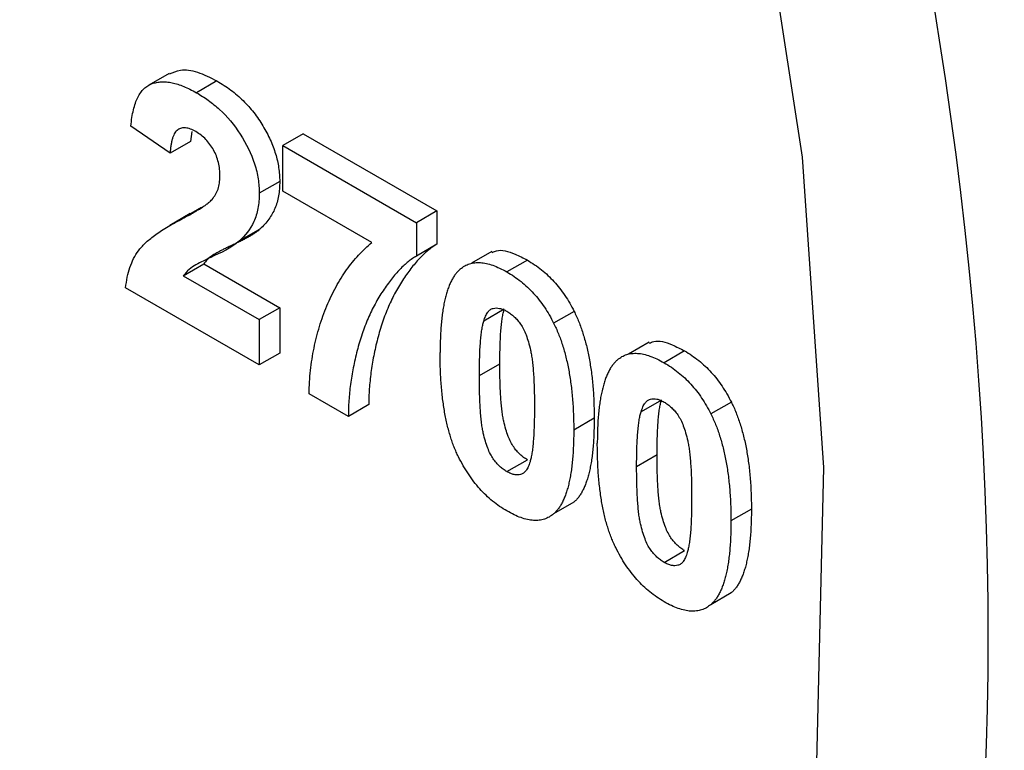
# Model space of a CAD drawing. Header units: inches. Extents: x 5 to 215, y 5 to 165.
# Tile 53 of 74: x 191.43 to 191.771, y 137.32 to 137.573. Entities that reach past the tile are written whole.
import ezdxf

# ---------------------------------------------------------------- set-up
doc = ezdxf.new("R2010")
doc.units = ezdxf.units.IN
doc.header["$LTSCALE"] = 20
doc.header["$MEASUREMENT"] = 0
doc.layers.add('TEXT', color=140, linetype='Continuous', lineweight=25)

msp = doc.modelspace()

# ---------------------------------------------------------------- linework, layer by layer
for p, q in [((191.48175, 137.55406), (191.47468, 137.54998)), ((191.49828, 137.55143), (191.49121, 137.54735)), ((191.48208, 137.52644), (191.46849, 137.53583)), ((191.48957, 137.53397), (191.48916, 137.53052)), ((191.48916, 137.53052), (191.48208, 137.52644)), ((191.52814, 137.53314), (191.52107, 137.52906)), ((191.52814, 137.53314), (191.57437, 137.50645)), ((191.52107, 137.51336), (191.52107, 137.52906)), ((191.52107, 137.52906), (191.5673, 137.50237)), ((191.51998, 137.51669), (191.51291, 137.51261)), ((191.5519, 137.49556), (191.52107, 137.51336)), ((191.49287, 137.50761), (191.4858, 137.50353)), ((191.48908, 137.50548), (191.49287, 137.50761)), ((191.48905, 137.50552), (191.48198, 137.50144)), ((191.57437, 137.50645), (191.5673, 137.50237)), ((191.57437, 137.50645), (191.57437, 137.49494)), ((191.51312, 137.50017), (191.50605, 137.49609)), ((191.5673, 137.50237), (191.5673, 137.49086)), ((191.57437, 137.49494), (191.5673, 137.49086)), ((191.59335, 137.49244), (191.58628, 137.48836)), ((191.48663, 137.48404), (191.4937, 137.48812)), ((191.4937, 137.48812), (191.51998, 137.47295)), ((191.60565, 137.48945), (191.59858, 137.48536)), ((191.48663, 137.48404), (191.51291, 137.46887)), ((191.51291, 137.45317), (191.46667, 137.47986)), ((191.51998, 137.47295), (191.51291, 137.46887)), ((191.51998, 137.47295), (191.51998, 137.45725)), ((191.59764, 137.47244), (191.59057, 137.46836)), ((191.62182, 137.47172), (191.61475, 137.46763)), ((191.51291, 137.46887), (191.51291, 137.45317)), ((191.64774, 137.46104), (191.64067, 137.45696)), ((191.51998, 137.45725), (191.51291, 137.45317)), ((191.66004, 137.45805), (191.65297, 137.45396)), ((191.58906, 137.44948), (191.59613, 137.45356)), ((191.54373, 137.43537), (191.53013, 137.44322)), ((191.5508, 137.43945), (191.54373, 137.43537)), ((191.65204, 137.44104), (191.64497, 137.43696)), ((191.67622, 137.44032), (191.66915, 137.43623)), ((191.62876, 137.43472), (191.62169, 137.43064)), ((191.64345, 137.41808), (191.65052, 137.42216)), ((191.59858, 137.41627), (191.60565, 137.42035)), ((191.62177, 137.40573), (191.6147, 137.40165)), ((191.68316, 137.40332), (191.67609, 137.39924)), ((191.65297, 137.38487), (191.66004, 137.38895)), ((191.67616, 137.37433), (191.66909, 137.37025))]:
    msp.add_line(p, q)
at = {"flags": 128}
msp.add_lwpolyline([(191.68356, 137.63653), (191.70074, 137.52508), (191.70813, 137.41771), (191.70567, 137.31571), (191.69336, 137.22034), (191.67137, 137.13274), (191.63995, 137.05399), (191.5995, 136.98503), (191.5505, 136.92671), (191.49354, 136.87973), (191.42932, 136.84466), (191.35862, 136.82193), (191.2823, 136.81182), (191.20127, 136.81444), (191.11654, 136.82976), (191.02911, 136.85761), (190.94007, 136.89763)], dxfattribs=at)
for points, knots in [([(190.89527, 138.86543), (191.12593, 138.73227), (191.34717, 138.49874), (191.67337, 137.93373), (191.76501, 137.62536), (191.76501, 137.09264), (191.67337, 136.89006), (191.34717, 136.70169), (191.12593, 136.72358), (190.89527, 136.85674)], [0, 0, 0, 0, 0.25, 0.25, 0.5, 0.5, 0.75, 0.75, 1, 1, 1, 1]), ([(191.68593, 136.81854), (191.69631, 136.82465), (191.72957, 136.84421), (191.77688, 136.88748), (191.82761, 136.94655), (191.86954, 137.01291), (191.90407, 137.08682), (191.93083, 137.16769), (191.94967, 137.25463), (191.96055, 137.34681), (191.96353, 137.44333), (191.95874, 137.54326), (191.94641, 137.64563), (191.92688, 137.7493), (191.9007, 137.85274), (191.86903, 137.95336), (191.83433, 138.04622), (191.80006, 138.12657), (191.76528, 138.20025), (191.73216, 138.26471), (191.70822, 138.30698), (191.69822, 138.32462)], [0, 0, 0, 0, 0.02848, 0.0911908, 0.1493848, 0.2080385, 0.2670919, 0.3264002, 0.3858023, 0.4451641, 0.5043779, 0.5633413, 0.6219691, 0.6801103, 0.7374668, 0.7933534, 0.8457949, 0.8905741, 0.926741, 0.9694214, 1, 1, 1, 1]), ([(191.48186, 137.55385), (191.48307, 137.5544), (191.48585, 137.55568), (191.49164, 137.55479), (191.496, 137.55258), (191.49828, 137.55143)], [0, 0, 0, 0, 0.271244, 0.619954, 1, 1, 1, 1]), ([(191.46849, 137.53583), (191.4686, 137.53683), (191.46881, 137.53876), (191.46934, 137.54141), (191.47001, 137.54374), (191.47085, 137.54575), (191.47183, 137.54745), (191.473, 137.5488), (191.47432, 137.54983), (191.47578, 137.55054), (191.47738, 137.55095), (191.47907, 137.55117), (191.48086, 137.55111), (191.48275, 137.55083), (191.48473, 137.55033), (191.48681, 137.54955), (191.48897, 137.5486), (191.49045, 137.54777), (191.49121, 137.54735)], [0, 0, 0, 0, 0.079436, 0.154013, 0.224141, 0.289934, 0.352732, 0.412726, 0.470303, 0.527169, 0.583502, 0.639948, 0.696585, 0.753727, 0.812707, 0.872963, 0.935035, 1, 1, 1, 1]), ([(191.49828, 137.55143), (191.4991, 137.55094), (191.5007, 137.54998), (191.50304, 137.54833), (191.50524, 137.54655), (191.50731, 137.54468), (191.50924, 137.54266), (191.51104, 137.54053), (191.51269, 137.53825), (191.5142, 137.53589), (191.51556, 137.53348), (191.51674, 137.53106), (191.51774, 137.52863), (191.51857, 137.52622), (191.51919, 137.52382), (191.51964, 137.52142), (191.51994, 137.51901), (191.51997, 137.51747), (191.51998, 137.51669)], [0, 0, 0, 0, 0.075672, 0.147381, 0.216085, 0.281698, 0.34546, 0.407486, 0.468731, 0.529782, 0.590033, 0.648548, 0.705954, 0.763102, 0.820289, 0.878479, 0.938226, 1, 1, 1, 1]), ([(191.49121, 137.54735), (191.49257, 137.54653), (191.49392, 137.5457), (191.49658, 137.54378), (191.4979, 137.54271), (191.50178, 137.53918), (191.50426, 137.53626), (191.50843, 137.52978), (191.51015, 137.52624), (191.51185, 137.52096), (191.51224, 137.51924), (191.51279, 137.51585), (191.51288, 137.5142), (191.51291, 137.51261)], [0, 0, 0, 0, 0.125, 0.125, 0.25, 0.25, 0.5, 0.5, 0.75, 0.75, 0.875, 0.875, 1, 1, 1, 1]), ([(191.49092, 137.5339), (191.49031, 137.53423), (191.48912, 137.53485), (191.48742, 137.53528), (191.48594, 137.5352), (191.48489, 137.53473), (191.48417, 137.5341), (191.48369, 137.53347), (191.48327, 137.53268), (191.4829, 137.53174), (191.4826, 137.53064), (191.48237, 137.52939), (191.48218, 137.52799), (191.48212, 137.52697), (191.48208, 137.52644)], [0, 0, 0, 0, 0.116899, 0.225824, 0.330086, 0.435451, 0.490307, 0.548244, 0.610767, 0.677675, 0.749189, 0.826859, 0.910112, 1, 1, 1, 1]), ([(191.49931, 137.51835), (191.49928, 137.51918), (191.49924, 137.52075), (191.49883, 137.52315), (191.49812, 137.52544), (191.49713, 137.52758), (191.49588, 137.52953), (191.49442, 137.53128), (191.49273, 137.53276), (191.49154, 137.53351), (191.49092, 137.5339)], [0, 0, 0, 0, 0.14914, 0.282162, 0.404656, 0.52111, 0.634416, 0.748796, 0.868711, 1, 1, 1, 1]), ([(191.49662, 137.51046), (191.49703, 137.51101), (191.49782, 137.51207), (191.49868, 137.51395), (191.4992, 137.51603), (191.49927, 137.51758), (191.49931, 137.51835)], [0, 0, 0, 0, 0.272796, 0.526191, 0.766904, 1, 1, 1, 1]), ([(191.51998, 137.51669), (191.51996, 137.51581), (191.51993, 137.51406), (191.5196, 137.51164), (191.5191, 137.50938), (191.51835, 137.50731), (191.51741, 137.50535), (191.5162, 137.50354), (191.51479, 137.50175), (191.51369, 137.50071), (191.51312, 137.50017)], [0, 0, 0, 0, 0.119176, 0.236427, 0.352664, 0.469086, 0.589463, 0.717601, 0.854189, 1, 1, 1, 1]), ([(191.4858, 137.50353), (191.4865, 137.5039), (191.48783, 137.50462), (191.48972, 137.50565), (191.49139, 137.50664), (191.49286, 137.50752), (191.4941, 137.50835), (191.49513, 137.50911), (191.49597, 137.50978), (191.49642, 137.51025), (191.49662, 137.51046)], [0, 0, 0, 0, 0.18509, 0.352357, 0.50308, 0.637279, 0.752473, 0.851886, 0.934339, 1, 1, 1, 1]), ([(191.51291, 137.51261), (191.51287, 137.51076), (191.51276, 137.50897), (191.51215, 137.5057), (191.51167, 137.50418), (191.50982, 137.50004), (191.50801, 137.49794), (191.50605, 137.49609)], [0, 0, 0, 0, 0.25, 0.25, 0.5, 0.5, 1, 1, 1, 1]), ([(191.46667, 137.47986), (191.46683, 137.48111), (191.46714, 137.48361), (191.46811, 137.48697), (191.4694, 137.49005), (191.4708, 137.49235), (191.4722, 137.49405), (191.47346, 137.49538), (191.47497, 137.49669), (191.4767, 137.49802), (191.47865, 137.49939), (191.48082, 137.50077), (191.48323, 137.50216), (191.48492, 137.50306), (191.4858, 137.50353)], [0, 0, 0, 0, 0.096357, 0.192661, 0.289455, 0.388479, 0.441921, 0.501521, 0.567883, 0.640892, 0.720371, 0.806637, 0.900016, 1, 1, 1, 1]), ([(191.51312, 137.50017), (191.51291, 137.49998), (191.51245, 137.49957), (191.51166, 137.499), (191.51076, 137.4984), (191.50974, 137.49775), (191.50857, 137.49712), (191.5073, 137.49641), (191.50587, 137.49575), (191.50439, 137.49502), (191.50291, 137.49434), (191.50154, 137.49367), (191.5003, 137.49309), (191.49925, 137.4925), (191.49831, 137.49203), (191.49753, 137.49159), (191.49688, 137.49122), (191.496, 137.49057), (191.49487, 137.48965), (191.49408, 137.48861), (191.4937, 137.48812)], [0, 0, 0, 0, 0.036975, 0.079193, 0.126701, 0.179184, 0.237369, 0.300559, 0.369153, 0.443112, 0.516018, 0.582473, 0.642137, 0.69462, 0.740679, 0.779589, 0.812074, 0.837814, 0.922565, 1, 1, 1, 1]), ([(190.26909, 137.4996), (190.29139, 137.46238), (190.32271, 137.4101), (190.37302, 137.33603), (190.4175, 137.27456), (190.47296, 137.20439), (190.53344, 137.13448), (190.59891, 137.06583), (190.66833, 137.00027), (190.74093, 136.93903), (190.81598, 136.88314), (190.89281, 136.83341), (190.97083, 136.7905), (191.04946, 136.75496), (191.12819, 136.72729), (191.20652, 136.70793), (191.28399, 136.69727), (191.36008, 136.69581), (191.43449, 136.70372), (191.50605, 136.72263), (191.55708, 136.7416), (191.58205, 136.75744), (191.58611, 136.76001)], [0, 0, 0, 0, 0.065031, 0.091322, 0.134859, 0.179863, 0.227931, 0.277851, 0.32914, 0.38142, 0.434436, 0.488014, 0.542036, 0.596432, 0.65115, 0.706173, 0.761519, 0.817247, 0.873493, 0.930505, 0.988689, 1, 1, 1, 1]), ([(191.50605, 137.49609), (191.50314, 137.49353), (191.4996, 137.49201), (191.4944, 137.48957), (191.49268, 137.48873), (191.49018, 137.48736), (191.48938, 137.48685), (191.4879, 137.48562), (191.48725, 137.48485), (191.48663, 137.48404)], [0, 0, 0, 0, 0.5, 0.5, 0.75, 0.75, 0.875, 0.875, 1, 1, 1, 1]), ([(191.53013, 137.44322), (191.53018, 137.44459), (191.53027, 137.44733), (191.53061, 137.45133), (191.53115, 137.45524), (191.53182, 137.45909), (191.5327, 137.46284), (191.5337, 137.46654), (191.53492, 137.47014), (191.53629, 137.47364), (191.53779, 137.47702), (191.53944, 137.48023), (191.54121, 137.48325), (191.54309, 137.48609), (191.54511, 137.48875), (191.54725, 137.4912), (191.5495, 137.4935), (191.5511, 137.49487), (191.5519, 137.49556)], [0, 0, 0, 0, 0.0589531, 0.1185611, 0.1785229, 0.239353, 0.301026, 0.3637736, 0.4273825, 0.4923339, 0.5574758, 0.6219604, 0.6858892, 0.7492546, 0.8122672, 0.8750355, 0.9375336, 1, 1, 1, 1]), ([(191.57437, 137.49494), (191.57389, 137.49465), (191.5729, 137.49406), (191.57148, 137.49297), (191.57004, 137.49173), (191.5686, 137.4903), (191.56714, 137.48874), (191.5657, 137.48695), (191.56424, 137.48501), (191.56227, 137.48221), (191.55998, 137.4784), (191.55755, 137.47341), (191.55548, 137.46802), (191.55406, 137.46323), (191.55311, 137.45928), (191.55248, 137.45636), (191.55195, 137.45346), (191.55153, 137.4506), (191.55121, 137.44776), (191.55095, 137.44498), (191.55083, 137.44221), (191.55081, 137.44036), (191.5508, 137.43945)], [0, 0, 0, 0, 0.031427, 0.064605, 0.099439, 0.136456, 0.175352, 0.216101, 0.258978, 0.304007, 0.395757, 0.487616, 0.579874, 0.672707, 0.718695, 0.763079, 0.805893, 0.847386, 0.8876, 0.926386, 0.963755, 1, 1, 1, 1]), ([(191.59353, 137.49209), (191.594, 137.49232), (191.59613, 137.49336), (191.60058, 137.49206), (191.60423, 137.49018), (191.60565, 137.48945)], [0, 0, 0, 0, 0.1466614, 0.6692766, 1, 1, 1, 1]), ([(191.5673, 137.49086), (191.56682, 137.49057), (191.56583, 137.48998), (191.56441, 137.48889), (191.56297, 137.48765), (191.56153, 137.48622), (191.56007, 137.48465), (191.55863, 137.48287), (191.55717, 137.48093), (191.5552, 137.47813), (191.55291, 137.47432), (191.55048, 137.46933), (191.54841, 137.46394), (191.54699, 137.45915), (191.54603, 137.4552), (191.54541, 137.45227), (191.54488, 137.44938), (191.54445, 137.44652), (191.54413, 137.44368), (191.54388, 137.4409), (191.54376, 137.43813), (191.54374, 137.43628), (191.54373, 137.43537)], [0, 0, 0, 0, 0.031427, 0.064605, 0.099439, 0.136456, 0.175352, 0.216101, 0.258978, 0.304007, 0.395757, 0.487616, 0.579874, 0.672707, 0.718695, 0.763079, 0.805893, 0.847386, 0.8876, 0.926386, 0.963755, 1, 1, 1, 1]), ([(191.58246, 137.48638), (191.58217, 137.48611), (191.58158, 137.48557), (191.58079, 137.48462), (191.58005, 137.48354), (191.57938, 137.48231), (191.57873, 137.48099), (191.57818, 137.47948), (191.57765, 137.47789), (191.5772, 137.47613), (191.57679, 137.47426), (191.57642, 137.47227), (191.57612, 137.47013), (191.57589, 137.46785), (191.57568, 137.46546), (191.57557, 137.46291), (191.57547, 137.46026), (191.57546, 137.45842), (191.57546, 137.45749)], [0, 0, 0, 0, 0.0473976, 0.0960396, 0.1461287, 0.1978507, 0.2515608, 0.3074839, 0.3656459, 0.425427, 0.4880958, 0.5532584, 0.6208262, 0.6914358, 0.764257, 0.840213, 0.9184707, 1, 1, 1, 1]), ([(191.58246, 137.48638), (191.58295, 137.48676), (191.58392, 137.48751), (191.5856, 137.48823), (191.58741, 137.48863), (191.58938, 137.48864), (191.59147, 137.48837), (191.59372, 137.48769), (191.5961, 137.48672), (191.59774, 137.48582), (191.59858, 137.48536)], [0, 0, 0, 0, 0.123958, 0.2447, 0.363941, 0.484152, 0.605999, 0.731306, 0.862758, 1, 1, 1, 1]), ([(191.60565, 137.48945), (191.60649, 137.48894), (191.60813, 137.48795), (191.61052, 137.48616), (191.61276, 137.48422), (191.61487, 137.48208), (191.61684, 137.47976), (191.61865, 137.47724), (191.62035, 137.47456), (191.62133, 137.47267), (191.62182, 137.47172)], [0, 0, 0, 0, 0.1373231, 0.2673523, 0.3929646, 0.5149204, 0.6341998, 0.7543524, 0.8755755, 1, 1, 1, 1]), ([(191.59858, 137.48536), (191.59942, 137.48485), (191.60106, 137.48386), (191.60344, 137.48208), (191.60569, 137.48013), (191.6078, 137.478), (191.60977, 137.47568), (191.61158, 137.47316), (191.61328, 137.47048), (191.61426, 137.46859), (191.61475, 137.46763)], [0, 0, 0, 0, 0.1373231, 0.2673523, 0.3929646, 0.5149204, 0.6341998, 0.7543524, 0.8755755, 1, 1, 1, 1]), ([(191.59057, 137.46836), (191.59077, 137.46894), (191.59114, 137.47005), (191.59189, 137.47138), (191.59275, 137.47232), (191.59377, 137.4728), (191.59488, 137.47293), (191.59605, 137.47281), (191.59729, 137.47243), (191.59815, 137.47198), (191.59858, 137.47175)], [0, 0, 0, 0, 0.165967, 0.313051, 0.441925, 0.558757, 0.669878, 0.777615, 0.887576, 1, 1, 1, 1]), ([(191.59613, 137.45356), (191.59613, 137.45467), (191.59615, 137.45681), (191.59622, 137.45987), (191.59632, 137.46266), (191.59649, 137.46515), (191.5967, 137.46738), (191.59695, 137.46933), (191.59725, 137.47101), (191.59752, 137.47199), (191.59764, 137.47244)], [0, 0, 0, 0, 0.168587, 0.324063, 0.467301, 0.598424, 0.716663, 0.822958, 0.917627, 1, 1, 1, 1]), ([(191.59858, 137.47175), (191.59901, 137.47148), (191.59986, 137.47095), (191.6011, 137.4699), (191.60226, 137.46867), (191.60337, 137.46726), (191.60439, 137.46552), (191.60529, 137.46345), (191.60609, 137.46101), (191.60667, 137.45872), (191.6071, 137.45662), (191.60735, 137.45476), (191.6076, 137.45264), (191.60776, 137.4503), (191.60793, 137.44768), (191.60801, 137.44484), (191.6081, 137.44173), (191.6081, 137.4396), (191.60809, 137.43849)], [0, 0, 0, 0, 0.045051, 0.089115, 0.131831, 0.175939, 0.223767, 0.279492, 0.344622, 0.420959, 0.465855, 0.51804, 0.578352, 0.64628, 0.722489, 0.806966, 0.899303, 1, 1, 1, 1]), ([(191.62182, 137.47172), (191.62211, 137.47113), (191.62269, 137.46992), (191.62347, 137.46807), (191.62422, 137.46614), (191.62487, 137.46415), (191.6255, 137.46208), (191.62608, 137.45994), (191.62658, 137.45774), (191.62706, 137.45546), (191.62745, 137.45311), (191.6278, 137.45069), (191.6281, 137.44819), (191.62833, 137.44563), (191.62854, 137.443), (191.62866, 137.4403), (191.62875, 137.43752), (191.62876, 137.43566), (191.62876, 137.43472)], [0, 0, 0, 0, 0.046673, 0.095251, 0.144862, 0.19631, 0.249763, 0.305775, 0.363267, 0.423548, 0.486033, 0.551487, 0.619434, 0.689951, 0.763148, 0.839004, 0.918105, 1, 1, 1, 1]), ([(191.58906, 137.44948), (191.58906, 137.45059), (191.58907, 137.45273), (191.58915, 137.45579), (191.58925, 137.45857), (191.58942, 137.46107), (191.58963, 137.4633), (191.58988, 137.46525), (191.59018, 137.46692), (191.59045, 137.4679), (191.59057, 137.46836)], [0, 0, 0, 0, 0.168587, 0.324063, 0.467301, 0.598424, 0.716663, 0.822958, 0.917627, 1, 1, 1, 1]), ([(191.61475, 137.46763), (191.61504, 137.46704), (191.61562, 137.46584), (191.6164, 137.46398), (191.61715, 137.46206), (191.6178, 137.46007), (191.61843, 137.458), (191.61901, 137.45586), (191.61951, 137.45365), (191.61999, 137.45138), (191.62037, 137.44903), (191.62073, 137.44661), (191.62103, 137.44411), (191.62126, 137.44155), (191.62147, 137.43891), (191.62159, 137.43622), (191.62168, 137.43344), (191.62169, 137.43158), (191.62169, 137.43064)], [0, 0, 0, 0, 0.046673, 0.095251, 0.144862, 0.19631, 0.249763, 0.305775, 0.363267, 0.423548, 0.486033, 0.551487, 0.619434, 0.689951, 0.763148, 0.839004, 0.918105, 1, 1, 1, 1]), ([(191.64792, 137.46069), (191.64839, 137.46092), (191.65053, 137.46196), (191.65497, 137.46066), (191.65862, 137.45877), (191.66004, 137.45805)], [0, 0, 0, 0, 0.1466614, 0.6692766, 1, 1, 1, 1]), ([(191.59858, 137.40266), (191.59773, 137.40318), (191.59607, 137.40419), (191.59365, 137.40603), (191.59135, 137.40806), (191.58917, 137.41031), (191.58713, 137.41279), (191.5852, 137.41545), (191.58343, 137.41835), (191.58204, 137.42091), (191.58103, 137.42307), (191.58031, 137.4248), (191.57962, 137.4266), (191.57903, 137.42848), (191.57844, 137.43045), (191.57792, 137.43251), (191.57746, 137.43464), (191.57702, 137.43685), (191.57666, 137.43914), (191.57633, 137.44153), (191.57607, 137.44399), (191.57584, 137.44654), (191.57568, 137.44916), (191.57555, 137.45187), (191.57548, 137.45465), (191.57547, 137.45653), (191.57546, 137.45749)], [0, 0, 0, 0, 0.052409, 0.102698, 0.151428, 0.199593, 0.247225, 0.295496, 0.34477, 0.395913, 0.422466, 0.450208, 0.479008, 0.508969, 0.540574, 0.57368, 0.608385, 0.644555, 0.682462, 0.722219, 0.763823, 0.807353, 0.852522, 0.899675, 0.948823, 1, 1, 1, 1]), ([(191.63685, 137.45498), (191.63734, 137.45536), (191.63831, 137.45611), (191.63999, 137.45683), (191.6418, 137.45722), (191.64377, 137.45724), (191.64586, 137.45697), (191.64811, 137.45629), (191.65049, 137.45532), (191.65213, 137.45442), (191.65297, 137.45396)], [0, 0, 0, 0, 0.123958, 0.2447, 0.363941, 0.484152, 0.605999, 0.731306, 0.862758, 1, 1, 1, 1]), ([(191.66004, 137.45805), (191.66088, 137.45754), (191.66252, 137.45654), (191.66491, 137.45476), (191.66716, 137.45282), (191.66926, 137.45068), (191.67123, 137.44836), (191.67304, 137.44584), (191.67474, 137.44316), (191.67572, 137.44127), (191.67622, 137.44032)], [0, 0, 0, 0, 0.137323, 0.267352, 0.392965, 0.51492, 0.6342, 0.754352, 0.875575, 1, 1, 1, 1]), ([(191.60565, 137.42035), (191.60522, 137.42063), (191.60437, 137.42116), (191.60313, 137.42219), (191.60197, 137.42341), (191.60086, 137.42481), (191.59983, 137.42653), (191.59895, 137.42861), (191.59814, 137.43104), (191.59754, 137.43333), (191.59715, 137.43541), (191.59686, 137.43729), (191.59665, 137.43939), (191.59645, 137.44176), (191.59632, 137.44436), (191.5962, 137.44721), (191.59615, 137.4503), (191.59614, 137.45244), (191.59613, 137.45356)], [0, 0, 0, 0, 0.045111, 0.088643, 0.131873, 0.175782, 0.223334, 0.278855, 0.344286, 0.420258, 0.465092, 0.517437, 0.577764, 0.646322, 0.722599, 0.806717, 0.899165, 1, 1, 1, 1]), ([(191.63685, 137.45498), (191.63656, 137.45471), (191.63598, 137.45417), (191.63519, 137.45321), (191.63445, 137.45214), (191.63377, 137.45091), (191.63312, 137.44959), (191.63257, 137.44808), (191.63204, 137.44649), (191.63159, 137.44473), (191.63118, 137.44286), (191.63081, 137.44087), (191.63052, 137.43873), (191.63028, 137.43645), (191.63007, 137.43406), (191.62996, 137.43151), (191.62987, 137.42886), (191.62986, 137.42702), (191.62985, 137.42609)], [0, 0, 0, 0, 0.047398, 0.09604, 0.146129, 0.197851, 0.251561, 0.307484, 0.365646, 0.425427, 0.488096, 0.553258, 0.620826, 0.691436, 0.764257, 0.840213, 0.918471, 1, 1, 1, 1]), ([(191.65297, 137.45396), (191.65381, 137.45345), (191.65545, 137.45246), (191.65784, 137.45068), (191.66009, 137.44873), (191.66219, 137.4466), (191.66416, 137.44428), (191.66597, 137.44176), (191.66767, 137.43908), (191.66865, 137.43719), (191.66915, 137.43623)], [0, 0, 0, 0, 0.137323, 0.267352, 0.392965, 0.51492, 0.6342, 0.754352, 0.875575, 1, 1, 1, 1]), ([(191.59858, 137.41627), (191.59815, 137.41655), (191.5973, 137.41708), (191.59606, 137.41811), (191.5949, 137.41933), (191.59379, 137.42073), (191.59276, 137.42245), (191.59188, 137.42453), (191.59107, 137.42696), (191.59047, 137.42925), (191.59008, 137.43133), (191.58979, 137.4332), (191.58958, 137.43531), (191.58937, 137.43768), (191.58925, 137.44028), (191.58912, 137.44313), (191.58908, 137.44622), (191.58907, 137.44836), (191.58906, 137.44948)], [0, 0, 0, 0, 0.045111, 0.088643, 0.131873, 0.175782, 0.223334, 0.278855, 0.344286, 0.420258, 0.465092, 0.517437, 0.577764, 0.646322, 0.722599, 0.806717, 0.899165, 1, 1, 1, 1]), ([(191.64497, 137.43696), (191.64516, 137.43754), (191.64554, 137.43865), (191.64628, 137.43998), (191.64715, 137.44092), (191.64817, 137.4414), (191.64927, 137.44153), (191.65045, 137.44141), (191.65168, 137.44103), (191.65254, 137.44058), (191.65297, 137.44035)], [0, 0, 0, 0, 0.1659673, 0.3130514, 0.441925, 0.5587568, 0.6698776, 0.7776151, 0.887576, 1, 1, 1, 1]), ([(191.65052, 137.42216), (191.65053, 137.42327), (191.65054, 137.42541), (191.65061, 137.42847), (191.65072, 137.43126), (191.65089, 137.43375), (191.6511, 137.43598), (191.65135, 137.43793), (191.65165, 137.43961), (191.65191, 137.44059), (191.65204, 137.44104)], [0, 0, 0, 0, 0.168587, 0.324063, 0.467301, 0.598424, 0.716663, 0.822958, 0.917627, 1, 1, 1, 1]), ([(191.65297, 137.44035), (191.6534, 137.44008), (191.65425, 137.43954), (191.65549, 137.4385), (191.65665, 137.43727), (191.65776, 137.43586), (191.65878, 137.43412), (191.65968, 137.43205), (191.66048, 137.42961), (191.66106, 137.42732), (191.66149, 137.42522), (191.66174, 137.42336), (191.66199, 137.42124), (191.66216, 137.4189), (191.66232, 137.41628), (191.66241, 137.41344), (191.66249, 137.41033), (191.66249, 137.4082), (191.66249, 137.40709)], [0, 0, 0, 0, 0.045051, 0.089115, 0.131831, 0.175939, 0.223767, 0.279492, 0.344622, 0.420959, 0.465855, 0.51804, 0.578352, 0.64628, 0.722489, 0.806966, 0.899303, 1, 1, 1, 1]), ([(191.67622, 137.44032), (191.6765, 137.43973), (191.67708, 137.43852), (191.67786, 137.43666), (191.67861, 137.43474), (191.67926, 137.43275), (191.67989, 137.43068), (191.68047, 137.42854), (191.68098, 137.42634), (191.68145, 137.42406), (191.68184, 137.42171), (191.6822, 137.41929), (191.68249, 137.41679), (191.68273, 137.41423), (191.68293, 137.41159), (191.68305, 137.4089), (191.68314, 137.40612), (191.68315, 137.40426), (191.68316, 137.40332)], [0, 0, 0, 0, 0.046673, 0.095251, 0.144862, 0.19631, 0.249763, 0.305775, 0.363267, 0.423548, 0.486033, 0.551487, 0.619434, 0.689951, 0.763148, 0.839004, 0.918105, 1, 1, 1, 1]), ([(191.60809, 137.43849), (191.60809, 137.43738), (191.60808, 137.43524), (191.608, 137.43219), (191.6079, 137.42941), (191.60773, 137.42692), (191.60752, 137.4247), (191.60727, 137.42276), (191.60697, 137.4211), (191.6067, 137.42012), (191.60658, 137.41967)], [0, 0, 0, 0, 0.168314, 0.324299, 0.4680057, 0.5987357, 0.7173621, 0.823188, 0.917357, 1, 1, 1, 1]), ([(191.64345, 137.41808), (191.64346, 137.41919), (191.64347, 137.42133), (191.64354, 137.42439), (191.64365, 137.42717), (191.64382, 137.42967), (191.64403, 137.4319), (191.64428, 137.43385), (191.64458, 137.43552), (191.64484, 137.4365), (191.64497, 137.43696)], [0, 0, 0, 0, 0.168587, 0.324063, 0.467301, 0.598424, 0.716663, 0.822958, 0.917627, 1, 1, 1, 1]), ([(191.66915, 137.43623), (191.66943, 137.43564), (191.67001, 137.43444), (191.67079, 137.43258), (191.67154, 137.43066), (191.67219, 137.42867), (191.67282, 137.4266), (191.6734, 137.42446), (191.67391, 137.42225), (191.67438, 137.41998), (191.67477, 137.41763), (191.67513, 137.41521), (191.67542, 137.41271), (191.67566, 137.41015), (191.67586, 137.40751), (191.67598, 137.40482), (191.67607, 137.40204), (191.67608, 137.40018), (191.67609, 137.39924)], [0, 0, 0, 0, 0.046673, 0.095251, 0.144862, 0.19631, 0.249763, 0.305775, 0.363267, 0.423548, 0.486033, 0.551487, 0.619434, 0.689951, 0.763148, 0.839004, 0.918105, 1, 1, 1, 1]), ([(191.62876, 137.43472), (191.62876, 137.43378), (191.62875, 137.43193), (191.62866, 137.42927), (191.62854, 137.42671), (191.62833, 137.42431), (191.6281, 137.42203), (191.62781, 137.41987), (191.62743, 137.41789), (191.62704, 137.41599), (191.62657, 137.41425), (191.62605, 137.41264), (191.62549, 137.41114), (191.62485, 137.4098), (191.62417, 137.40857), (191.62343, 137.40749), (191.62264, 137.40653), (191.62206, 137.406), (191.62177, 137.40573)], [0, 0, 0, 0, 0.081774, 0.160286, 0.236029, 0.309118, 0.37953, 0.447377, 0.512357, 0.574749, 0.634941, 0.692941, 0.748708, 0.802702, 0.854279, 0.904229, 0.952735, 1, 1, 1, 1]), ([(191.62169, 137.43064), (191.62169, 137.4297), (191.62168, 137.42785), (191.62159, 137.42518), (191.62147, 137.42263), (191.62126, 137.42023), (191.62103, 137.41795), (191.62074, 137.41579), (191.62035, 137.4138), (191.61997, 137.41191), (191.6195, 137.41017), (191.61897, 137.40856), (191.61842, 137.40705), (191.61778, 137.40572), (191.6171, 137.40449), (191.61636, 137.40341), (191.61557, 137.40245), (191.61498, 137.40192), (191.6147, 137.40165)], [0, 0, 0, 0, 0.081774, 0.160286, 0.236029, 0.309118, 0.37953, 0.447377, 0.512357, 0.574749, 0.634941, 0.692941, 0.748708, 0.802702, 0.854279, 0.904229, 0.952735, 1, 1, 1, 1]), ([(191.65297, 137.37126), (191.65212, 137.37178), (191.65046, 137.37279), (191.64804, 137.37463), (191.64574, 137.37666), (191.64356, 137.37891), (191.64152, 137.38139), (191.63959, 137.38405), (191.63782, 137.38695), (191.63644, 137.3895), (191.63542, 137.39167), (191.63471, 137.3934), (191.63402, 137.3952), (191.63342, 137.39708), (191.63283, 137.39905), (191.63231, 137.40111), (191.63185, 137.40324), (191.63142, 137.40545), (191.63106, 137.40774), (191.63073, 137.41013), (191.63046, 137.41259), (191.63023, 137.41514), (191.63007, 137.41776), (191.62994, 137.42047), (191.62987, 137.42325), (191.62986, 137.42513), (191.62985, 137.42609)], [0, 0, 0, 0, 0.0524091, 0.1026983, 0.151428, 0.1995928, 0.2472248, 0.295496, 0.3447701, 0.3959133, 0.4224655, 0.4502084, 0.4790083, 0.5089694, 0.5405737, 0.5736803, 0.6083847, 0.6445549, 0.6824623, 0.7222195, 0.7638232, 0.8073533, 0.8525223, 0.8996753, 0.9488234, 1, 1, 1, 1]), ([(191.66004, 137.38895), (191.65961, 137.38923), (191.65876, 137.38976), (191.65752, 137.39079), (191.65637, 137.39201), (191.65525, 137.39341), (191.65422, 137.39513), (191.65335, 137.39721), (191.65253, 137.39964), (191.65194, 137.40193), (191.65154, 137.40401), (191.65126, 137.40589), (191.65105, 137.40799), (191.65084, 137.41036), (191.65071, 137.41296), (191.65059, 137.41581), (191.65054, 137.4189), (191.65053, 137.42104), (191.65052, 137.42216)], [0, 0, 0, 0, 0.045111, 0.088643, 0.131873, 0.175782, 0.223334, 0.278855, 0.344286, 0.420258, 0.465092, 0.517437, 0.577764, 0.646322, 0.722599, 0.806717, 0.899165, 1, 1, 1, 1]), ([(191.60658, 137.41967), (191.60638, 137.41908), (191.60601, 137.41798), (191.60526, 137.41665), (191.6044, 137.41571), (191.60338, 137.41523), (191.60228, 137.41508), (191.60111, 137.41522), (191.59987, 137.41559), (191.59901, 137.41604), (191.59858, 137.41627)], [0, 0, 0, 0, 0.165947, 0.313014, 0.441872, 0.55869, 0.668748, 0.777614, 0.886362, 1, 1, 1, 1]), ([(191.65297, 137.38487), (191.65254, 137.38514), (191.65169, 137.38568), (191.65045, 137.38671), (191.6493, 137.38793), (191.64818, 137.38933), (191.64715, 137.39105), (191.64628, 137.39313), (191.64546, 137.39556), (191.64487, 137.39785), (191.64447, 137.39993), (191.64418, 137.4018), (191.64398, 137.40391), (191.64377, 137.40628), (191.64364, 137.40887), (191.64352, 137.41173), (191.64347, 137.41482), (191.64346, 137.41696), (191.64345, 137.41808)], [0, 0, 0, 0, 0.045111, 0.088643, 0.131873, 0.175782, 0.223334, 0.278855, 0.344286, 0.420258, 0.465092, 0.517437, 0.577764, 0.646322, 0.722599, 0.806717, 0.899165, 1, 1, 1, 1]), ([(191.66249, 137.40709), (191.66248, 137.40598), (191.66247, 137.40384), (191.6624, 137.40079), (191.66229, 137.39801), (191.66212, 137.39552), (191.66191, 137.3933), (191.66166, 137.39136), (191.66136, 137.3897), (191.6611, 137.38872), (191.66097, 137.38827)], [0, 0, 0, 0, 0.168314, 0.324299, 0.468006, 0.598736, 0.717362, 0.823188, 0.917357, 1, 1, 1, 1]), ([(191.6147, 137.40165), (191.6142, 137.40127), (191.61323, 137.40052), (191.61156, 137.3998), (191.60975, 137.39941), (191.60778, 137.39937), (191.60569, 137.39966), (191.60343, 137.40033), (191.60105, 137.4013), (191.59941, 137.4022), (191.59858, 137.40266)], [0, 0, 0, 0, 0.123954, 0.244691, 0.363928, 0.483447, 0.606014, 0.731315, 0.862763, 1, 1, 1, 1]), ([(191.68316, 137.40332), (191.68315, 137.40238), (191.68314, 137.40053), (191.68305, 137.39787), (191.68293, 137.39531), (191.68273, 137.39291), (191.68249, 137.39063), (191.6822, 137.38847), (191.68182, 137.38649), (191.68144, 137.38459), (191.68097, 137.38285), (191.68044, 137.38124), (191.67988, 137.37974), (191.67924, 137.3784), (191.67856, 137.37717), (191.67782, 137.37609), (191.67703, 137.37513), (191.67645, 137.3746), (191.67616, 137.37433)], [0, 0, 0, 0, 0.081774, 0.160286, 0.236029, 0.309118, 0.37953, 0.447377, 0.512357, 0.574749, 0.634941, 0.692941, 0.748708, 0.802702, 0.854279, 0.904229, 0.952735, 1, 1, 1, 1]), ([(191.67609, 137.39924), (191.67608, 137.39829), (191.67607, 137.39645), (191.67598, 137.39378), (191.67586, 137.39123), (191.67566, 137.38883), (191.67542, 137.38655), (191.67513, 137.38439), (191.67475, 137.3824), (191.67437, 137.3805), (191.67389, 137.37877), (191.67337, 137.37716), (191.67281, 137.37565), (191.67217, 137.37432), (191.67149, 137.37309), (191.67075, 137.37201), (191.66996, 137.37105), (191.66938, 137.37052), (191.66909, 137.37025)], [0, 0, 0, 0, 0.081774, 0.160286, 0.236029, 0.309118, 0.37953, 0.447377, 0.512357, 0.574749, 0.634941, 0.692941, 0.748708, 0.802702, 0.854279, 0.904229, 0.952735, 1, 1, 1, 1]), ([(191.66097, 137.38827), (191.66077, 137.38768), (191.6604, 137.38658), (191.65965, 137.38525), (191.65879, 137.38431), (191.65777, 137.38383), (191.65667, 137.38368), (191.6555, 137.38382), (191.65426, 137.38419), (191.65341, 137.38464), (191.65297, 137.38487)], [0, 0, 0, 0, 0.1659473, 0.3130137, 0.4418719, 0.5586896, 0.6687476, 0.7776138, 0.8863615, 1, 1, 1, 1]), ([(191.66909, 137.37025), (191.6686, 137.36987), (191.66763, 137.36912), (191.66595, 137.3684), (191.66414, 137.36801), (191.66218, 137.36797), (191.66008, 137.36826), (191.65783, 137.36893), (191.65544, 137.3699), (191.65381, 137.3708), (191.65297, 137.37126)], [0, 0, 0, 0, 0.123954, 0.244691, 0.363928, 0.483447, 0.606014, 0.731315, 0.862763, 1, 1, 1, 1])]:
    msp.add_open_spline(points, degree=3, knots=knots)
at = {"layer": 'TEXT'}
msp.add_circle((195.80966, 137.66002), 4.67284, dxfattribs=at)

doc.saveas('drawing.dxf')
